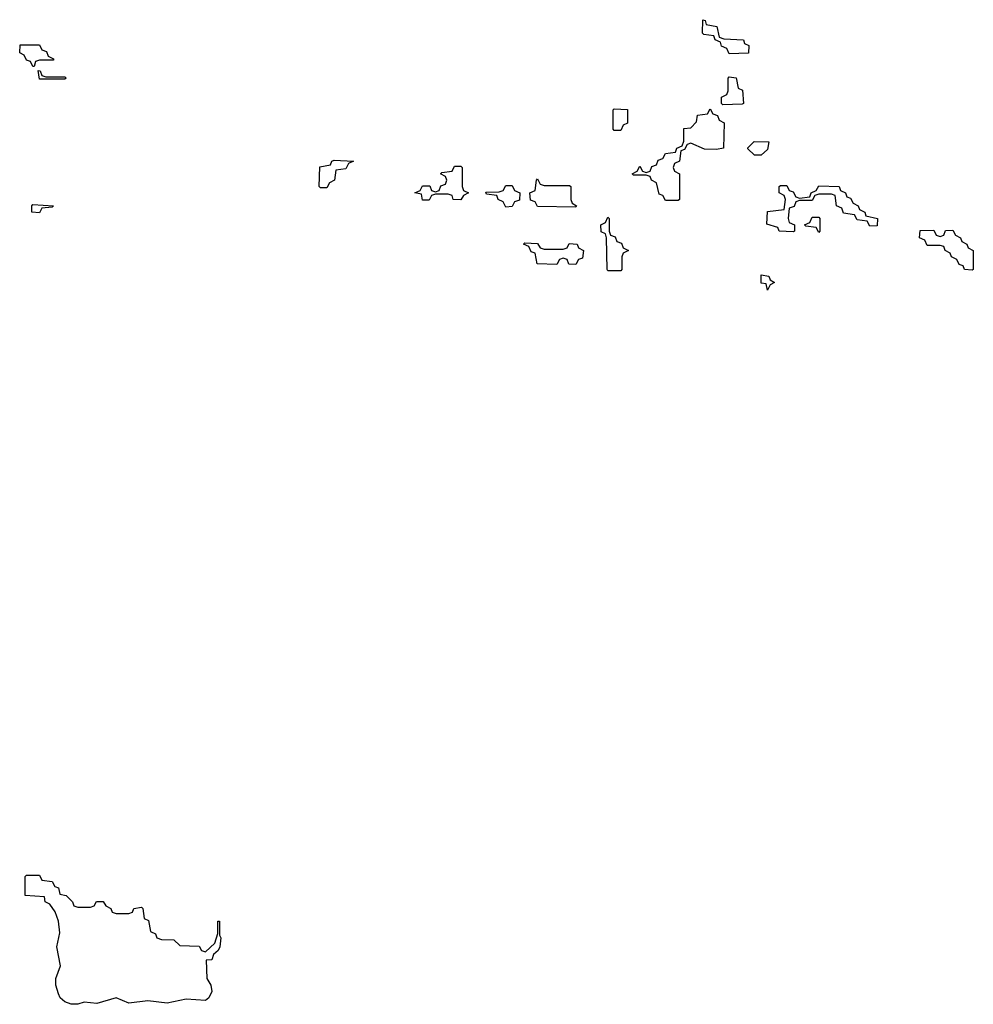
# Model space of a CAD drawing. Header units: inches. Extents: x 2710028 to 2964570, y 496606 to 722708.
# Tile 143 of 228: x 2852828 to 2855814, y 673290 to 676373. Entities that reach past the tile are written whole.
import ezdxf

# ---------------------------------------------------------------- set-up
doc = ezdxf.new("R2010")
doc.units = ezdxf.units.IN
doc.header["$MEASUREMENT"] = 0
doc.layers.add('C8657', color=7, linetype='Continuous')

msp = doc.modelspace()

# ---------------------------------------------------------------- linework, layer by layer
at = {"layer": 'C8657', "color": 6}
for points in [[(2855050, 676266), (2855042, 676282), (2855026, 676290), (2855022, 676302), (2855006, 676310), (2855002, 676322), (2854970, 676326), (2854966, 676330), (2854967.3, 676372.7), (2854974, 676370), (2854978, 676358), (2855011.1, 676351.1), (2855018, 676318), (2855032.7, 676312.7), (2855094, 676310), (2855098, 676298), (2855111.6, 676291.6), (2855110, 676268)], [(2852870, 676226), (2852862, 676242), (2852850, 676246), (2852842, 676262), (2852828.4, 676268.4), (2852830, 676294), (2852890, 676294), (2852898, 676278), (2852912.7, 676272.7), (2852918, 676258), (2852934, 676250), (2852934, 676246), (2852890, 676246), (2852878, 676242), (2852874, 676226)], [(2852910, 676194), (2852970, 676194), (2852974, 676190), (2852970, 676186), (2852890, 676186), (2852886, 676214), (2852892.7, 676212.7), (2852898, 676198)], [(2855030, 676106), (2855026, 676110), (2855026, 676130), (2855042, 676138), (2855046, 676150), (2855046, 676190), (2855050, 676194), (2855071.1, 676191.1), (2855078, 676158), (2855091.6, 676151.6), (2855094, 676110), (2855090, 676108)], [(2854690, 676026), (2854686, 676030), (2854686, 676090), (2854690, 676094), (2854731.6, 676091.6), (2854731.6, 676048.4), (2854718, 676042), (2854710, 676026)], [(2855010, 675966), (2854972.7, 675967.3), (2854930, 675986), (2854918, 675982), (2854910, 675966), (2854898, 675962), (2854894, 675930), (2854878, 675922), (2854874, 675910), (2854878, 675898), (2854894, 675890), (2854894, 675810), (2854890, 675806), (2854850, 675806), (2854842, 675822), (2854830, 675826), (2854822, 675862), (2854806, 675870), (2854802, 675882), (2854790, 675886), (2854750, 675886), (2854746, 675890), (2854762, 675898), (2854770, 675914), (2854778, 675898), (2854790, 675894), (2854802, 675898), (2854807.3, 675912.7), (2854822, 675918), (2854827.3, 675932.7), (2854842, 675938), (2854850, 675954), (2854882, 675958), (2854886, 675970), (2854902, 675978), (2854907.3, 675992.7), (2854908, 676032), (2854930, 676034), (2854947.3, 676052.7), (2854950, 676074), (2854982, 676078), (2854990, 676094), (2854998, 676078), (2855012.7, 676072.7), (2855018, 676058), (2855034, 676050), (2855032, 675970)], [(2855150, 675948), (2855128.7, 675948.7), (2855108.4, 675968.4), (2855108.4, 675971.6), (2855128.4, 675991.6), (2855174, 675990), (2855170, 675966)], [(2853770, 675846), (2853766, 675850), (2853768, 675912), (2853802, 675918), (2853806, 675930), (2853812.7, 675932.7), (2853874, 675930), (2853858, 675922), (2853850, 675906), (2853818, 675902), (2853814, 675870), (2853798, 675862), (2853790, 675846)], [(2854210, 675808.7), (2854186, 675810), (2854182, 675822), (2854170, 675826), (2854130, 675826), (2854118, 675822), (2854110, 675808), (2854090, 675808), (2854086, 675826), (2854066, 675830), (2854082, 675838), (2854090, 675852), (2854112, 675852), (2854118, 675838), (2854130, 675834), (2854142, 675838), (2854147.3, 675852.7), (2854162, 675858), (2854166, 675870), (2854162, 675882), (2854146, 675890), (2854150, 675894), (2854182, 675898), (2854190, 675914), (2854210, 675914), (2854214, 675910), (2854214, 675850), (2854218, 675838), (2854234, 675830), (2854218, 675822)], [(2854470, 675854), (2854550, 675854), (2854554, 675850), (2854554, 675810), (2854558, 675798), (2854572, 675790), (2854570, 675786), (2854450, 675788), (2854442, 675802), (2854427.3, 675807.3), (2854426, 675830), (2854442, 675838), (2854446, 675870), (2854450, 675874), (2854458, 675858)], [(2854350, 675786), (2854342, 675802), (2854326, 675810), (2854322, 675822), (2854290, 675826), (2854287.3, 675832.7), (2854330, 675834), (2854342, 675838), (2854350, 675854), (2854370, 675854), (2854378, 675838), (2854394, 675830), (2854392.7, 675807.3), (2854378, 675802), (2854370, 675788)], [(2855270, 675814), (2855302, 675818), (2855306, 675830), (2855322, 675838), (2855330, 675852), (2855394, 675850), (2855398, 675838), (2855414, 675830), (2855418, 675818), (2855430, 675814), (2855438, 675798), (2855454, 675790), (2855458, 675778), (2855474, 675770), (2855478, 675758), (2855514, 675750), (2855512.7, 675727.3), (2855490, 675726), (2855482, 675742), (2855450, 675746), (2855442, 675762), (2855407.3, 675767.3), (2855402, 675782), (2855386, 675790), (2855382, 675822), (2855370, 675826), (2855330, 675826), (2855318, 675822), (2855310, 675806), (2855270, 675806), (2855258, 675802), (2855252.7, 675787.3), (2855238, 675782), (2855234, 675750), (2855238, 675738), (2855254, 675730), (2855254, 675710), (2855250, 675708), (2855206, 675710), (2855202, 675722), (2855168, 675732), (2855170, 675772), (2855222, 675778), (2855226, 675810), (2855222, 675822), (2855206, 675830), (2855206, 675850), (2855210, 675854), (2855230, 675854), (2855238, 675838), (2855250, 675834), (2855258, 675818)], [(2852890, 675768), (2852866, 675770), (2852866, 675790), (2852870, 675794), (2852934, 675790), (2852930, 675786), (2852898, 675782)], [(2854670, 675586), (2854668, 675590), (2854666, 675690), (2854662, 675702), (2854648.4, 675708.4), (2854648, 675730), (2854662, 675738), (2854670, 675754), (2854674, 675750), (2854674, 675710), (2854678, 675698), (2854692.7, 675692.7), (2854698, 675678), (2854712.7, 675672.7), (2854718, 675658), (2854734, 675650), (2854718, 675642), (2854714, 675630), (2854714, 675590), (2854710, 675586)], [(2855330, 675706), (2855322, 675722), (2855290, 675726), (2855286, 675730), (2855302, 675738), (2855310, 675754), (2855330, 675754), (2855334, 675750), (2855334, 675710)], [(2855810, 675588), (2855786, 675590), (2855782, 675602), (2855770, 675606), (2855762, 675622), (2855746, 675630), (2855742, 675642), (2855726, 675650), (2855722, 675662), (2855710, 675666), (2855670, 675666), (2855662, 675682), (2855646, 675690), (2855647.3, 675712.7), (2855690, 675714), (2855698, 675698), (2855710, 675694), (2855722, 675698), (2855727.3, 675712.7), (2855750, 675714), (2855758, 675698), (2855774, 675690), (2855778, 675678), (2855794, 675670), (2855798, 675658), (2855814, 675650), (2855814, 675590)], [(2854470, 675654), (2854530, 675654), (2854542, 675658), (2854548.4, 675671.6), (2854574, 675670), (2854578, 675658), (2854594, 675650), (2854590, 675626), (2854578, 675622), (2854570, 675606), (2854547.3, 675607.3), (2854542, 675622), (2854530, 675626), (2854518, 675622), (2854510, 675606), (2854448.4, 675608.4), (2854442, 675642), (2854430, 675646), (2854422, 675662), (2854406, 675670), (2854410, 675674), (2854450, 675672), (2854458, 675658)], [(2855170, 675526), (2855166, 675546), (2855150, 675548), (2855150, 675574), (2855174, 675570), (2855178, 675558), (2855192, 675550), (2855178, 675542)], [(2853010, 673594), (2853050, 673594), (2853062, 673598), (2853068.4, 673611.6), (2853090, 673612), (2853098, 673598), (2853114, 673590), (2853118, 673578), (2853130, 673574), (2853170, 673574), (2853182, 673578), (2853186, 673590), (2853210, 673594), (2853214, 673590), (2853218, 673558), (2853231.6, 673551.6), (2853238, 673518), (2853254, 673510), (2853258, 673498), (2853272.7, 673492.7), (2853311.1, 673491.1), (2853330, 673474), (2853390, 673472), (2853398, 673458), (2853410, 673454), (2853439, 673481), (2853448.9, 673511.1), (2853449, 673550), (2853454, 673550), (2853454, 673506), (2853458, 673498), (2853454.8, 673470), (2853450, 673458), (2853434.8, 673445.2), (2853430, 673428.7), (2853412.7, 673427.3), (2853414.8, 673370), (2853426.8, 673350), (2853430.4, 673330), (2853420.7, 673310), (2853410, 673302), (2853350, 673305.2), (2853290, 673293.2), (2853230, 673300.9), (2853170, 673292.7), (2853130, 673309.4), (2853070, 673292.3), (2853030, 673296), (2853010, 673289.6), (2852990, 673289.6), (2852970, 673297), (2852955.1, 673310), (2852950, 673322), (2852942, 673350), (2852942, 673370), (2852956, 673410), (2852944.5, 673470), (2852953.6, 673513.6), (2852949.6, 673550), (2852939.5, 673579.5), (2852922.7, 673602.7), (2852908, 673610), (2852906, 673626), (2852846, 673630), (2852846, 673690), (2852850, 673694), (2852890, 673694), (2852898, 673678), (2852930, 673674), (2852938, 673658), (2852950, 673654), (2852954, 673634), (2852974, 673630), (2852994, 673610), (2852998, 673598)]]:
    msp.add_lwpolyline(points, close=True, dxfattribs=at)

doc.saveas('drawing.dxf')
